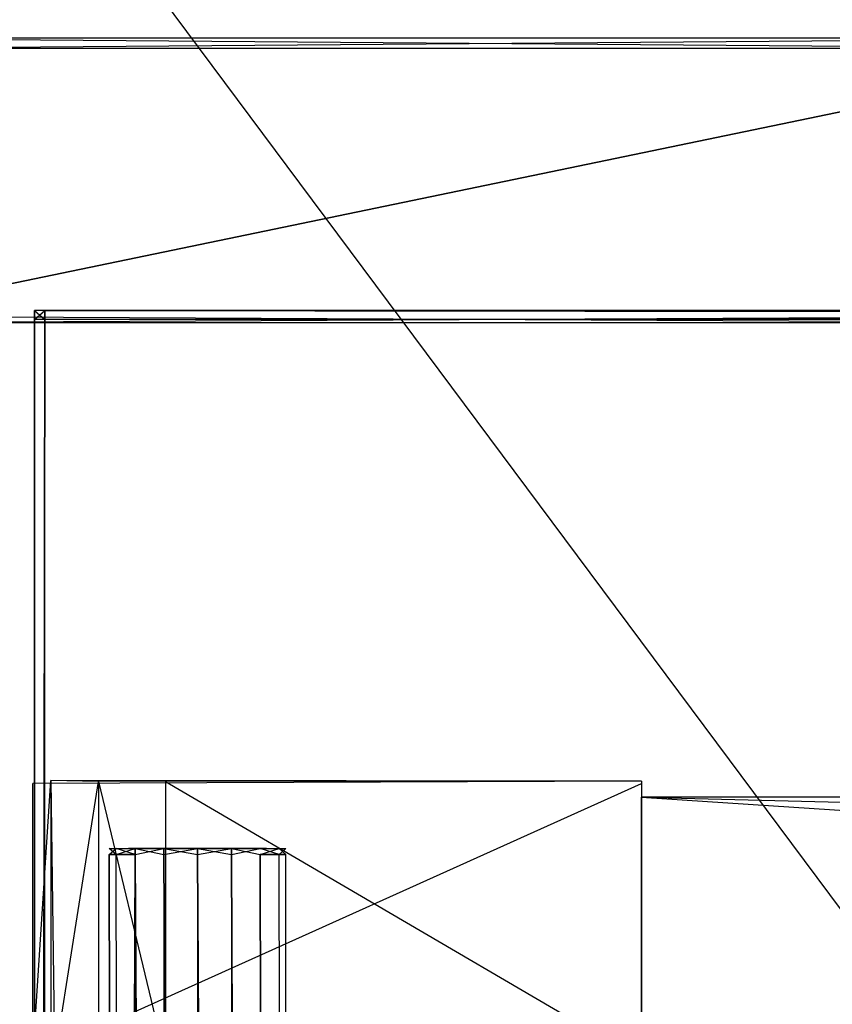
# Model space of a CAD drawing. Extents: x 0 to 0.8, y -0.501 to 0.
# Tile 45 of 111: x 0.031 to 0.081, y -0.114 to -0.053. Entities that reach past the tile are written whole.
import ezdxf

# ---------------------------------------------------------------- set-up
doc = ezdxf.new("R2010")
doc.units = 0
for name, color, linetype in [('L10_DRAWERBOXO_6___REPLACEMTFOR', 7, 'CONTINUOUS'), ('L12_DRAWERBOXO_4___REPLACEMTFOR', 7, 'CONTINUOUS'), ('L22_DRAWERBOXU_4___REPLACEMTFOR', 7, 'CONTINUOUS'), ('L24_DRAWERBOXU_2___REPLACEMTFOR', 7, 'CONTINUOUS'), ('L25_DRAWERBOXU_1___REPLACEMTFOR', 7, 'CONTINUOUS'), ('L29_KORPUS2_5___REPLACEMTFOREMP', 7, 'CONTINUOUS'), ('L30_KORPUS2_5___REPLACEMTFOREMP', 7, 'CONTINUOUS'), ('L39_KORPUS1_0___REPLACEMTFOREMP', 7, 'CONTINUOUS'), ('L3_ABDECKPL_0___REPLACEMTFOREMP', 7, 'CONTINUOUS')]:
    doc.layers.add(name, color=color, linetype=linetype)

msp = doc.modelspace()

# ---------------------------------------------------------------- linework, layer by layer
at = {"layer": 'L10_DRAWERBOXO_6___REPLACEMTFOR', "color": 250}
for points, invisible_edges in [([(0.311742, -0.11701, 0.462567), (0.068985, -0.101038, 0.462567), (0.068985, -0.11701, 0.462567), (0.311742, -0.11701, 0.462567)], 13), ([(0.068985, -0.101038, 0.462567), (0.311742, -0.11701, 0.462567), (0.311742, -0.101038, 0.462567), (0.068985, -0.101038, 0.462567)], 14), ([(0.068985, -0.101038, 0.378577), (0.311742, -0.101038, 0.462567), (0.311742, -0.101038, 0.378577), (0.068985, -0.101038, 0.378577)], 13), ([(0.311742, -0.101038, 0.462567), (0.068985, -0.101038, 0.378577), (0.068985, -0.101038, 0.462567), (0.311742, -0.101038, 0.462567)], 14), ([(0.311742, -0.101038, 0.378577), (0.068985, -0.11701, 0.378577), (0.068985, -0.101038, 0.378577), (0.311742, -0.101038, 0.378577)], 13), ([(0.068985, -0.11701, 0.378577), (0.311742, -0.101038, 0.378577), (0.311742, -0.11701, 0.378577), (0.068985, -0.11701, 0.378577)], 14), ([(0.068985, -0.101038, 0.462567), (0.068985, -0.11701, 0.378577), (0.068985, -0.11701, 0.462567), (0.068985, -0.101038, 0.462567)], 13), ([(0.068985, -0.11701, 0.378577), (0.068985, -0.101038, 0.462567), (0.068985, -0.101038, 0.378577), (0.068985, -0.11701, 0.378577)], 14)]:
    msp.add_3dface(points, dxfattribs=dict(at, invisible_edges=invisible_edges))
at = {"layer": 'L12_DRAWERBOXO_4___REPLACEMTFOR', "color": 250}
for points, invisible_edges in [([(0.068985, -0.100053, 0.463643), (0.031642, -0.100191, 0.378583), (0.032737, -0.100008, 0.454195), (0.068985, -0.100053, 0.463643)], 14), ([(0.032737, -0.100008, 0.454195), (0.031642, -0.117009, 0.378583), (0.032737, -0.117192, 0.454195), (0.032737, -0.100008, 0.454195)], 13), ([(0.031642, -0.117009, 0.378583), (0.032737, -0.100008, 0.454195), (0.031642, -0.100191, 0.378583), (0.031642, -0.117009, 0.378583)], 14), ([(0.068985, -0.100053, 0.463643), (0.068985, -0.10019, 0.378577), (0.031642, -0.100191, 0.378583), (0.068985, -0.100053, 0.463643)], 14), ([(0.068985, -0.10019, 0.378577), (0.031642, -0.117009, 0.378583), (0.031642, -0.100191, 0.378583), (0.068985, -0.10019, 0.378577)], 13), ([(0.031642, -0.117009, 0.378583), (0.068985, -0.10019, 0.378577), (0.068985, -0.117011, 0.378577), (0.031642, -0.117009, 0.378583)], 14), ([(0.068985, -0.100053, 0.463643), (0.032737, -0.100008, 0.454195), (0.035668, -0.100076, 0.461654), (0.068985, -0.100053, 0.463643)], 14), ([(0.035668, -0.100076, 0.461654), (0.032737, -0.100008, 0.454195), (0.032982, -0.100082, 0.457903), (0.035668, -0.100076, 0.461654)], 14), ([(0.032982, -0.117119, 0.457903), (0.032737, -0.100008, 0.454195), (0.032737, -0.117192, 0.454195), (0.032982, -0.117119, 0.457903)], 13), ([(0.032737, -0.100008, 0.454195), (0.032982, -0.117119, 0.457903), (0.032982, -0.100082, 0.457903), (0.032737, -0.100008, 0.454195)], 14), ([(0.035668, -0.100076, 0.461654), (0.032982, -0.117119, 0.457903), (0.035668, -0.117124, 0.461654), (0.035668, -0.100076, 0.461654)], 13), ([(0.032982, -0.117119, 0.457903), (0.035668, -0.100076, 0.461654), (0.032982, -0.100082, 0.457903), (0.032982, -0.117119, 0.457903)], 14), ([(0.068985, -0.100053, 0.463643), (0.035668, -0.100076, 0.461654), (0.039779, -0.100065, 0.46359), (0.068985, -0.100053, 0.463643)], 14), ([(0.035668, -0.100076, 0.461654), (0.039779, -0.117136, 0.46359), (0.039779, -0.100065, 0.46359), (0.035668, -0.100076, 0.461654)], 14), ([(0.039779, -0.117136, 0.46359), (0.035668, -0.100076, 0.461654), (0.035668, -0.117124, 0.461654), (0.039779, -0.117136, 0.46359)], 13), ([(0.039779, -0.100065, 0.46359), (0.068985, -0.117147, 0.463643), (0.068985, -0.100053, 0.463643), (0.039779, -0.100065, 0.46359)], 14), ([(0.068985, -0.117147, 0.463643), (0.039779, -0.100065, 0.46359), (0.039779, -0.117136, 0.46359), (0.068985, -0.117147, 0.463643)], 13), ([(0.068985, -0.117011, 0.378577), (0.068985, -0.100053, 0.463643), (0.068985, -0.117147, 0.463643), (0.068985, -0.117011, 0.378577)], 13), ([(0.068985, -0.100053, 0.463643), (0.068985, -0.117011, 0.378577), (0.068985, -0.10019, 0.378577), (0.068985, -0.100053, 0.463643)], 14)]:
    msp.add_3dface(points, dxfattribs=dict(at, invisible_edges=invisible_edges))
at = {"layer": 'L22_DRAWERBOXU_4___REPLACEMTFOR', "color": 250}
for points, invisible_edges in [([(0.036331, -0.104181, 0.23464), (0.036744, -0.104555, 0.236714), (0.036331, -0.104555, 0.23464), (0.036331, -0.104181, 0.23464)], 13), ([(0.036744, -0.104555, 0.236714), (0.036331, -0.104181, 0.23464), (0.036744, -0.104181, 0.236714), (0.036744, -0.104555, 0.236714)], 14), ([(0.036744, -0.104181, 0.232567), (0.036331, -0.104555, 0.23464), (0.036744, -0.104555, 0.232567), (0.036744, -0.104181, 0.232567)], 13), ([(0.036331, -0.104555, 0.23464), (0.036744, -0.104181, 0.232567), (0.036331, -0.104181, 0.23464), (0.036331, -0.104555, 0.23464)], 14), ([(0.037836, -0.104181, 0.233019), (0.036331, -0.104181, 0.23464), (0.036744, -0.104181, 0.232567), (0.037836, -0.104181, 0.233019)], 13), ([(0.036331, -0.104181, 0.23464), (0.037836, -0.104181, 0.233019), (0.037514, -0.104181, 0.23464), (0.036331, -0.104181, 0.23464)], 14), ([(0.037836, -0.104181, 0.236262), (0.036331, -0.104181, 0.23464), (0.037514, -0.104181, 0.23464), (0.037836, -0.104181, 0.236262)], 13), ([(0.036331, -0.104181, 0.23464), (0.037836, -0.104181, 0.236262), (0.036744, -0.104181, 0.236714), (0.036331, -0.104181, 0.23464)], 14), ([(0.036744, -0.104181, 0.236714), (0.037919, -0.104555, 0.238472), (0.036744, -0.104555, 0.236714), (0.036744, -0.104181, 0.236714)], 13), ([(0.037919, -0.104555, 0.238472), (0.036744, -0.104181, 0.236714), (0.037919, -0.104181, 0.238472), (0.037919, -0.104555, 0.238472)], 14), ([(0.037919, -0.104181, 0.230809), (0.036744, -0.104555, 0.232567), (0.037919, -0.104555, 0.230809), (0.037919, -0.104181, 0.230809)], 13), ([(0.036744, -0.104555, 0.232567), (0.037919, -0.104181, 0.230809), (0.036744, -0.104181, 0.232567), (0.036744, -0.104555, 0.232567)], 14), ([(0.038755, -0.104181, 0.231645), (0.036744, -0.104181, 0.232567), (0.037919, -0.104181, 0.230809), (0.038755, -0.104181, 0.231645)], 13), ([(0.036744, -0.104181, 0.232567), (0.038755, -0.104181, 0.231645), (0.037836, -0.104181, 0.233019), (0.036744, -0.104181, 0.232567)], 14), ([(0.038755, -0.104181, 0.237636), (0.036744, -0.104181, 0.236714), (0.037836, -0.104181, 0.236262), (0.038755, -0.104181, 0.237636)], 13), ([(0.036744, -0.104181, 0.236714), (0.038755, -0.104181, 0.237636), (0.037919, -0.104181, 0.238472), (0.036744, -0.104181, 0.236714)], 14), ([(0.037836, -0.104181, 0.233019), (0.045987, -0.104181, 0.23464), (0.037514, -0.104181, 0.23464), (0.037836, -0.104181, 0.233019)], 13), ([(0.037514, -0.104181, 0.23464), (0.045987, -0.104181, 0.23464), (0.045665, -0.104181, 0.236262), (0.037514, -0.104181, 0.23464)], 10), ([(0.037514, -0.104181, 0.23464), (0.045665, -0.104181, 0.236262), (0.037836, -0.104181, 0.236262), (0.037514, -0.104181, 0.23464)], 13), ([(0.038755, -0.104181, 0.231645), (0.045665, -0.104181, 0.233019), (0.037836, -0.104181, 0.233019), (0.038755, -0.104181, 0.231645)], 13), ([(0.037836, -0.104181, 0.233019), (0.045665, -0.104181, 0.233019), (0.045987, -0.104181, 0.23464), (0.037836, -0.104181, 0.233019)], 10), ([(0.037836, -0.104181, 0.236262), (0.045665, -0.104181, 0.236262), (0.044746, -0.104181, 0.237636), (0.037836, -0.104181, 0.236262)], 14), ([(0.037836, -0.104181, 0.236262), (0.044746, -0.104181, 0.237636), (0.038755, -0.104181, 0.237636), (0.037836, -0.104181, 0.236262)], 15), ([(0.039677, -0.104181, 0.239647), (0.037919, -0.104555, 0.238472), (0.037919, -0.104181, 0.238472), (0.039677, -0.104181, 0.239647)], 13), ([(0.037919, -0.104555, 0.238472), (0.039677, -0.104181, 0.239647), (0.039677, -0.104555, 0.239647), (0.037919, -0.104555, 0.238472)], 14), ([(0.039677, -0.104555, 0.229634), (0.037919, -0.104181, 0.230809), (0.037919, -0.104555, 0.230809), (0.039677, -0.104555, 0.229634)], 13), ([(0.037919, -0.104181, 0.230809), (0.039677, -0.104555, 0.229634), (0.039677, -0.104181, 0.229634), (0.037919, -0.104181, 0.230809)], 14), ([(0.040129, -0.104181, 0.230726), (0.037919, -0.104181, 0.230809), (0.039677, -0.104181, 0.229634), (0.040129, -0.104181, 0.230726)], 13), ([(0.037919, -0.104181, 0.230809), (0.040129, -0.104181, 0.230726), (0.038755, -0.104181, 0.231645), (0.037919, -0.104181, 0.230809)], 14), ([(0.040129, -0.104181, 0.238554), (0.037919, -0.104181, 0.238472), (0.038755, -0.104181, 0.237636), (0.040129, -0.104181, 0.238554)], 13), ([(0.037919, -0.104181, 0.238472), (0.040129, -0.104181, 0.238554), (0.039677, -0.104181, 0.239647), (0.037919, -0.104181, 0.238472)], 14), ([(0.040129, -0.104181, 0.230726), (0.044746, -0.104181, 0.231645), (0.038755, -0.104181, 0.231645), (0.040129, -0.104181, 0.230726)], 13), ([(0.038755, -0.104181, 0.231645), (0.044746, -0.104181, 0.231645), (0.045665, -0.104181, 0.233019), (0.038755, -0.104181, 0.231645)], 10), ([(0.038755, -0.104181, 0.237636), (0.044746, -0.104181, 0.237636), (0.043372, -0.104181, 0.238554), (0.038755, -0.104181, 0.237636)], 15), ([(0.038755, -0.104181, 0.237636), (0.043372, -0.104181, 0.238554), (0.040129, -0.104181, 0.238554), (0.038755, -0.104181, 0.237636)], 15), ([(0.04175, -0.104181, 0.240059), (0.039677, -0.104555, 0.239647), (0.039677, -0.104181, 0.239647), (0.04175, -0.104181, 0.240059)], 13), ([(0.039677, -0.104555, 0.239647), (0.04175, -0.104181, 0.240059), (0.04175, -0.104555, 0.240059), (0.039677, -0.104555, 0.239647)], 14), ([(0.04175, -0.104555, 0.229222), (0.039677, -0.104181, 0.229634), (0.039677, -0.104555, 0.229634), (0.04175, -0.104555, 0.229222)], 13), ([(0.039677, -0.104181, 0.229634), (0.04175, -0.104555, 0.229222), (0.04175, -0.104181, 0.229222), (0.039677, -0.104181, 0.229634)], 14), ([(0.04175, -0.104181, 0.230404), (0.039677, -0.104181, 0.229634), (0.04175, -0.104181, 0.229222), (0.04175, -0.104181, 0.230404)], 13), ([(0.039677, -0.104181, 0.229634), (0.04175, -0.104181, 0.230404), (0.040129, -0.104181, 0.230726), (0.039677, -0.104181, 0.229634)], 14), ([(0.04175, -0.104181, 0.238877), (0.039677, -0.104181, 0.239647), (0.040129, -0.104181, 0.238554), (0.04175, -0.104181, 0.238877)], 13), ([(0.039677, -0.104181, 0.239647), (0.04175, -0.104181, 0.238877), (0.04175, -0.104181, 0.240059), (0.039677, -0.104181, 0.239647)], 14), ([(0.043372, -0.104181, 0.230726), (0.040129, -0.104181, 0.230726), (0.04175, -0.104181, 0.230404), (0.043372, -0.104181, 0.230726)], 13), ([(0.040129, -0.104181, 0.230726), (0.043372, -0.104181, 0.230726), (0.044746, -0.104181, 0.231645), (0.040129, -0.104181, 0.230726)], 10), ([(0.040129, -0.104181, 0.238554), (0.043372, -0.104181, 0.238554), (0.04175, -0.104181, 0.238877), (0.040129, -0.104181, 0.238554)], 15), ([(0.043824, -0.104555, 0.229634), (0.04175, -0.104181, 0.229222), (0.04175, -0.104555, 0.229222), (0.043824, -0.104555, 0.229634)], 13), ([(0.04175, -0.104181, 0.229222), (0.043824, -0.104555, 0.229634), (0.043824, -0.104181, 0.229634), (0.04175, -0.104181, 0.229222)], 14), ([(0.043824, -0.104181, 0.239647), (0.04175, -0.104555, 0.240059), (0.04175, -0.104181, 0.240059), (0.043824, -0.104181, 0.239647)], 13), ([(0.04175, -0.104555, 0.240059), (0.043824, -0.104181, 0.239647), (0.043824, -0.104555, 0.239647), (0.04175, -0.104555, 0.240059)], 14), ([(0.043824, -0.104181, 0.239647), (0.04175, -0.104181, 0.238877), (0.043372, -0.104181, 0.238554), (0.043824, -0.104181, 0.239647)], 13), ([(0.04175, -0.104181, 0.238877), (0.043824, -0.104181, 0.239647), (0.04175, -0.104181, 0.240059), (0.04175, -0.104181, 0.238877)], 14), ([(0.043824, -0.104181, 0.229634), (0.04175, -0.104181, 0.230404), (0.04175, -0.104181, 0.229222), (0.043824, -0.104181, 0.229634)], 13), ([(0.04175, -0.104181, 0.230404), (0.043824, -0.104181, 0.229634), (0.043372, -0.104181, 0.230726), (0.04175, -0.104181, 0.230404)], 14), ([(0.045583, -0.104181, 0.238472), (0.043372, -0.104181, 0.238554), (0.044746, -0.104181, 0.237636), (0.045583, -0.104181, 0.238472)], 13), ([(0.043372, -0.104181, 0.238554), (0.045583, -0.104181, 0.238472), (0.043824, -0.104181, 0.239647), (0.043372, -0.104181, 0.238554)], 14), ([(0.045583, -0.104181, 0.230809), (0.043372, -0.104181, 0.230726), (0.043824, -0.104181, 0.229634), (0.045583, -0.104181, 0.230809)], 13), ([(0.043372, -0.104181, 0.230726), (0.045583, -0.104181, 0.230809), (0.044746, -0.104181, 0.231645), (0.043372, -0.104181, 0.230726)], 14), ([(0.045583, -0.104555, 0.230809), (0.043824, -0.104181, 0.229634), (0.043824, -0.104555, 0.229634), (0.045583, -0.104555, 0.230809)], 13), ([(0.043824, -0.104181, 0.229634), (0.045583, -0.104555, 0.230809), (0.045583, -0.104181, 0.230809), (0.043824, -0.104181, 0.229634)], 14), ([(0.045583, -0.104181, 0.238472), (0.043824, -0.104555, 0.239647), (0.043824, -0.104181, 0.239647), (0.045583, -0.104181, 0.238472)], 13), ([(0.043824, -0.104555, 0.239647), (0.045583, -0.104181, 0.238472), (0.045583, -0.104555, 0.238472), (0.043824, -0.104555, 0.239647)], 14), ([(0.046757, -0.104181, 0.236714), (0.044746, -0.104181, 0.237636), (0.045665, -0.104181, 0.236262), (0.046757, -0.104181, 0.236714)], 13), ([(0.044746, -0.104181, 0.237636), (0.046757, -0.104181, 0.236714), (0.045583, -0.104181, 0.238472), (0.044746, -0.104181, 0.237636)], 14), ([(0.046757, -0.104181, 0.232567), (0.044746, -0.104181, 0.231645), (0.045583, -0.104181, 0.230809), (0.046757, -0.104181, 0.232567)], 13), ([(0.044746, -0.104181, 0.231645), (0.046757, -0.104181, 0.232567), (0.045665, -0.104181, 0.233019), (0.044746, -0.104181, 0.231645)], 14), ([(0.046757, -0.104181, 0.232567), (0.045583, -0.104555, 0.230809), (0.046757, -0.104555, 0.232567), (0.046757, -0.104181, 0.232567)], 13), ([(0.045583, -0.104555, 0.230809), (0.046757, -0.104181, 0.232567), (0.045583, -0.104181, 0.230809), (0.045583, -0.104555, 0.230809)], 14), ([(0.045583, -0.104181, 0.238472), (0.046757, -0.104555, 0.236714), (0.045583, -0.104555, 0.238472), (0.045583, -0.104181, 0.238472)], 13), ([(0.046757, -0.104555, 0.236714), (0.045583, -0.104181, 0.238472), (0.046757, -0.104181, 0.236714), (0.046757, -0.104555, 0.236714)], 14), ([(0.045987, -0.104181, 0.23464), (0.046757, -0.104181, 0.236714), (0.045665, -0.104181, 0.236262), (0.045987, -0.104181, 0.23464)], 14), ([(0.04717, -0.104181, 0.23464), (0.045665, -0.104181, 0.233019), (0.046757, -0.104181, 0.232567), (0.04717, -0.104181, 0.23464)], 13), ([(0.045665, -0.104181, 0.233019), (0.04717, -0.104181, 0.23464), (0.045987, -0.104181, 0.23464), (0.045665, -0.104181, 0.233019)], 14), ([(0.046757, -0.104181, 0.236714), (0.045987, -0.104181, 0.23464), (0.04717, -0.104181, 0.23464), (0.046757, -0.104181, 0.236714)], 13), ([(0.04717, -0.104181, 0.23464), (0.046757, -0.104555, 0.232567), (0.04717, -0.104555, 0.23464), (0.04717, -0.104181, 0.23464)], 13), ([(0.046757, -0.104555, 0.232567), (0.04717, -0.104181, 0.23464), (0.046757, -0.104181, 0.232567), (0.046757, -0.104555, 0.232567)], 14), ([(0.046757, -0.104181, 0.236714), (0.04717, -0.104555, 0.23464), (0.046757, -0.104555, 0.236714), (0.046757, -0.104181, 0.236714)], 13), ([(0.04717, -0.104555, 0.23464), (0.046757, -0.104181, 0.236714), (0.04717, -0.104181, 0.23464), (0.04717, -0.104555, 0.23464)], 14), ([(0.036331, -0.104555, 0.23464), (0.036744, -0.458087, 0.236714), (0.036331, -0.458087, 0.23464), (0.036331, -0.104555, 0.23464)], 13), ([(0.036744, -0.458087, 0.236714), (0.036331, -0.104555, 0.23464), (0.036744, -0.104555, 0.236714), (0.036744, -0.458087, 0.236714)], 14), ([(0.036744, -0.458087, 0.232567), (0.036331, -0.104555, 0.23464), (0.036331, -0.458087, 0.23464), (0.036744, -0.458087, 0.232567)], 13), ([(0.036331, -0.104555, 0.23464), (0.036744, -0.458087, 0.232567), (0.036744, -0.104555, 0.232567), (0.036331, -0.104555, 0.23464)], 14), ([(0.036744, -0.104555, 0.236714), (0.037919, -0.458087, 0.238472), (0.036744, -0.458087, 0.236714), (0.036744, -0.104555, 0.236714)], 13), ([(0.037919, -0.458087, 0.238472), (0.036744, -0.104555, 0.236714), (0.037919, -0.104555, 0.238472), (0.037919, -0.458087, 0.238472)], 14), ([(0.037919, -0.104555, 0.230809), (0.036744, -0.458087, 0.232567), (0.037919, -0.458087, 0.230809), (0.037919, -0.104555, 0.230809)], 13), ([(0.036744, -0.458087, 0.232567), (0.037919, -0.104555, 0.230809), (0.036744, -0.104555, 0.232567), (0.036744, -0.458087, 0.232567)], 14), ([(0.037919, -0.104555, 0.238472), (0.039677, -0.458087, 0.239647), (0.037919, -0.458087, 0.238472), (0.037919, -0.104555, 0.238472)], 13), ([(0.039677, -0.458087, 0.239647), (0.037919, -0.104555, 0.238472), (0.039677, -0.104555, 0.239647), (0.039677, -0.458087, 0.239647)], 14), ([(0.039677, -0.458087, 0.229634), (0.037919, -0.104555, 0.230809), (0.037919, -0.458087, 0.230809), (0.039677, -0.458087, 0.229634)], 13), ([(0.037919, -0.104555, 0.230809), (0.039677, -0.458087, 0.229634), (0.039677, -0.104555, 0.229634), (0.037919, -0.104555, 0.230809)], 14), ([(0.039677, -0.104555, 0.239647), (0.04175, -0.458087, 0.240059), (0.039677, -0.458087, 0.239647), (0.039677, -0.104555, 0.239647)], 13), ([(0.04175, -0.458087, 0.240059), (0.039677, -0.104555, 0.239647), (0.04175, -0.104555, 0.240059), (0.04175, -0.458087, 0.240059)], 14), ([(0.04175, -0.458087, 0.229222), (0.039677, -0.104555, 0.229634), (0.039677, -0.458087, 0.229634), (0.04175, -0.458087, 0.229222)], 13), ([(0.039677, -0.104555, 0.229634), (0.04175, -0.458087, 0.229222), (0.04175, -0.104555, 0.229222), (0.039677, -0.104555, 0.229634)], 14), ([(0.043824, -0.458087, 0.229634), (0.04175, -0.104555, 0.229222), (0.04175, -0.458087, 0.229222), (0.043824, -0.458087, 0.229634)], 13), ([(0.04175, -0.104555, 0.229222), (0.043824, -0.458087, 0.229634), (0.043824, -0.104555, 0.229634), (0.04175, -0.104555, 0.229222)], 14), ([(0.04175, -0.104555, 0.240059), (0.043824, -0.458087, 0.239647), (0.04175, -0.458087, 0.240059), (0.04175, -0.104555, 0.240059)], 13), ([(0.043824, -0.458087, 0.239647), (0.04175, -0.104555, 0.240059), (0.043824, -0.104555, 0.239647), (0.043824, -0.458087, 0.239647)], 14), ([(0.045583, -0.458087, 0.230809), (0.043824, -0.104555, 0.229634), (0.043824, -0.458087, 0.229634), (0.045583, -0.458087, 0.230809)], 13), ([(0.043824, -0.104555, 0.229634), (0.045583, -0.458087, 0.230809), (0.045583, -0.104555, 0.230809), (0.043824, -0.104555, 0.229634)], 14), ([(0.043824, -0.104555, 0.239647), (0.045583, -0.458087, 0.238472), (0.043824, -0.458087, 0.239647), (0.043824, -0.104555, 0.239647)], 13), ([(0.045583, -0.458087, 0.238472), (0.043824, -0.104555, 0.239647), (0.045583, -0.104555, 0.238472), (0.045583, -0.458087, 0.238472)], 14), ([(0.046757, -0.458087, 0.232567), (0.045583, -0.104555, 0.230809), (0.045583, -0.458087, 0.230809), (0.046757, -0.458087, 0.232567)], 13), ([(0.045583, -0.104555, 0.230809), (0.046757, -0.458087, 0.232567), (0.046757, -0.104555, 0.232567), (0.045583, -0.104555, 0.230809)], 14), ([(0.045583, -0.104555, 0.238472), (0.046757, -0.458087, 0.236714), (0.045583, -0.458087, 0.238472), (0.045583, -0.104555, 0.238472)], 13), ([(0.046757, -0.458087, 0.236714), (0.045583, -0.104555, 0.238472), (0.046757, -0.104555, 0.236714), (0.046757, -0.458087, 0.236714)], 14), ([(0.04717, -0.104555, 0.23464), (0.046757, -0.458087, 0.232567), (0.04717, -0.458087, 0.23464), (0.04717, -0.104555, 0.23464)], 13), ([(0.046757, -0.458087, 0.232567), (0.04717, -0.104555, 0.23464), (0.046757, -0.104555, 0.232567), (0.046757, -0.458087, 0.232567)], 14), ([(0.046757, -0.104555, 0.236714), (0.04717, -0.458087, 0.23464), (0.046757, -0.458087, 0.236714), (0.046757, -0.104555, 0.236714)], 13), ([(0.04717, -0.458087, 0.23464), (0.046757, -0.104555, 0.236714), (0.04717, -0.104555, 0.23464), (0.04717, -0.458087, 0.23464)], 14)]:
    msp.add_3dface(points, dxfattribs=dict(at, invisible_edges=invisible_edges))
at = {"layer": 'L24_DRAWERBOXU_2___REPLACEMTFOR', "color": 250}
for points, invisible_edges in [([(0.7263, -0.11701, 0.235041), (0.068985, -0.101038, 0.235041), (0.068985, -0.11701, 0.235041), (0.7263, -0.11701, 0.235041)], 13), ([(0.068985, -0.101038, 0.235041), (0.7263, -0.11701, 0.235041), (0.7263, -0.101038, 0.235041), (0.068985, -0.101038, 0.235041)], 14), ([(0.068985, -0.101038, 0.235041), (0.7263, -0.101038, 0.100056), (0.068985, -0.101038, 0.100056), (0.068985, -0.101038, 0.235041)], 13), ([(0.7263, -0.101038, 0.100056), (0.068985, -0.101038, 0.235041), (0.7263, -0.101038, 0.235041), (0.7263, -0.101038, 0.100056)], 14), ([(0.7263, -0.101038, 0.100056), (0.068985, -0.11701, 0.100056), (0.068985, -0.101038, 0.100056), (0.7263, -0.101038, 0.100056)], 13), ([(0.068985, -0.11701, 0.100056), (0.7263, -0.101038, 0.100056), (0.7263, -0.11701, 0.100056), (0.068985, -0.11701, 0.100056)], 14), ([(0.068985, -0.101038, 0.235041), (0.068985, -0.11701, 0.100056), (0.068985, -0.11701, 0.235041), (0.068985, -0.101038, 0.235041)], 13), ([(0.068985, -0.11701, 0.100056), (0.068985, -0.101038, 0.235041), (0.068985, -0.101038, 0.100056), (0.068985, -0.11701, 0.100056)], 14)]:
    msp.add_3dface(points, dxfattribs=dict(at, invisible_edges=invisible_edges))
at = {"layer": 'L25_DRAWERBOXU_1___REPLACEMTFOR', "color": 250}
for points, invisible_edges in [([(0.068985, -0.100053, 0.23544), (0.031642, -0.100191, 0.100063), (0.032737, -0.100008, 0.225992), (0.068985, -0.100053, 0.23544)], 14), ([(0.032737, -0.100008, 0.225992), (0.031642, -0.117009, 0.100063), (0.032737, -0.117192, 0.225992), (0.032737, -0.100008, 0.225992)], 13), ([(0.031642, -0.117009, 0.100063), (0.032737, -0.100008, 0.225992), (0.031642, -0.100191, 0.100063), (0.031642, -0.117009, 0.100063)], 14), ([(0.068985, -0.100053, 0.23544), (0.068985, -0.10019, 0.100056), (0.031642, -0.100191, 0.100063), (0.068985, -0.100053, 0.23544)], 14), ([(0.068985, -0.10019, 0.100056), (0.031642, -0.117009, 0.100063), (0.031642, -0.100191, 0.100063), (0.068985, -0.10019, 0.100056)], 13), ([(0.031642, -0.117009, 0.100063), (0.068985, -0.10019, 0.100056), (0.068985, -0.117011, 0.100056), (0.031642, -0.117009, 0.100063)], 14), ([(0.068985, -0.100053, 0.23544), (0.032737, -0.100008, 0.225992), (0.035668, -0.100076, 0.233451), (0.068985, -0.100053, 0.23544)], 14), ([(0.035668, -0.100076, 0.233451), (0.032737, -0.100008, 0.225992), (0.032982, -0.100082, 0.229701), (0.035668, -0.100076, 0.233451)], 14), ([(0.032982, -0.117119, 0.229701), (0.032737, -0.100008, 0.225992), (0.032737, -0.117192, 0.225992), (0.032982, -0.117119, 0.229701)], 13), ([(0.032737, -0.100008, 0.225992), (0.032982, -0.117119, 0.229701), (0.032982, -0.100082, 0.229701), (0.032737, -0.100008, 0.225992)], 14), ([(0.035668, -0.100076, 0.233451), (0.032982, -0.117119, 0.229701), (0.035668, -0.117124, 0.233451), (0.035668, -0.100076, 0.233451)], 13), ([(0.032982, -0.117119, 0.229701), (0.035668, -0.100076, 0.233451), (0.032982, -0.100082, 0.229701), (0.032982, -0.117119, 0.229701)], 14), ([(0.068985, -0.100053, 0.23544), (0.035668, -0.100076, 0.233451), (0.039779, -0.100065, 0.235387), (0.068985, -0.100053, 0.23544)], 14), ([(0.035668, -0.100076, 0.233451), (0.039779, -0.117136, 0.235387), (0.039779, -0.100065, 0.235387), (0.035668, -0.100076, 0.233451)], 14), ([(0.039779, -0.117136, 0.235387), (0.035668, -0.100076, 0.233451), (0.035668, -0.117124, 0.233451), (0.039779, -0.117136, 0.235387)], 13), ([(0.039779, -0.100065, 0.235387), (0.068985, -0.117147, 0.23544), (0.068985, -0.100053, 0.23544), (0.039779, -0.100065, 0.235387)], 14), ([(0.068985, -0.117147, 0.23544), (0.039779, -0.100065, 0.235387), (0.039779, -0.117136, 0.235387), (0.068985, -0.117147, 0.23544)], 13), ([(0.068985, -0.117011, 0.100056), (0.068985, -0.100053, 0.23544), (0.068985, -0.117147, 0.23544), (0.068985, -0.117011, 0.100056)], 13), ([(0.068985, -0.100053, 0.23544), (0.068985, -0.117011, 0.100056), (0.068985, -0.10019, 0.100056), (0.068985, -0.100053, 0.23544)], 14)]:
    msp.add_3dface(points, dxfattribs=dict(at, invisible_edges=invisible_edges))
at = {"layer": 'L29_KORPUS2_5___REPLACEMTFOREMP', "color": 250}
for points, invisible_edges in [([(0.1, -0.054449, 0.006851), (0.020642, -0.055073, 0.006851), (0.020642, -0.054449, 0.006851), (0.1, -0.054449, 0.006851)], 13), ([(0.020642, -0.055073, 0.006851), (0.1, -0.054449, 0.006851), (0.1, -0.055073, 0.006851), (0.020642, -0.055073, 0.006851)], 14), ([(0.1, -0.055073, 0.148599), (0.020642, -0.054449, 0.148599), (0.020642, -0.055073, 0.148599), (0.1, -0.055073, 0.148599)], 13), ([(0.020642, -0.054449, 0.148599), (0.1, -0.055073, 0.148599), (0.1, -0.054449, 0.148599), (0.020642, -0.054449, 0.148599)], 14), ([(0.020642, -0.054449, 0.007213), (0.1, -0.054449, 0.006851), (0.020642, -0.054449, 0.006851), (0.020642, -0.054449, 0.007213)], 13), ([(0.1, -0.054449, 0.006851), (0.020642, -0.054449, 0.007213), (0.1, -0.054449, 0.007213), (0.1, -0.054449, 0.006851)], 14), ([(0.020642, -0.054449, 0.148055), (0.1, -0.054449, 0.007213), (0.020642, -0.054449, 0.007213), (0.020642, -0.054449, 0.148055)], 13), ([(0.1, -0.054449, 0.007213), (0.020642, -0.054449, 0.148055), (0.1, -0.054449, 0.148055), (0.1, -0.054449, 0.007213)], 14), ([(0.020642, -0.054449, 0.148599), (0.1, -0.054449, 0.148055), (0.020642, -0.054449, 0.148055), (0.020642, -0.054449, 0.148599)], 13), ([(0.1, -0.054449, 0.148055), (0.020642, -0.054449, 0.148599), (0.1, -0.054449, 0.148599), (0.1, -0.054449, 0.148055)], 14), ([(0.1, -0.055073, 0.006851), (0.020642, -0.071506, 0.006851), (0.020642, -0.055073, 0.006851), (0.1, -0.055073, 0.006851)], 13), ([(0.020642, -0.071506, 0.006851), (0.1, -0.055073, 0.006851), (0.1, -0.071506, 0.006851), (0.020642, -0.071506, 0.006851)], 14), ([(0.020642, -0.071506, 0.148599), (0.1, -0.055073, 0.148599), (0.020642, -0.055073, 0.148599), (0.020642, -0.071506, 0.148599)], 13), ([(0.1, -0.055073, 0.148599), (0.020642, -0.071506, 0.148599), (0.1, -0.071506, 0.148599), (0.1, -0.055073, 0.148599)], 14), ([(0.1, -0.071905, 0.148599), (0.020642, -0.071506, 0.148599), (0.020642, -0.071905, 0.148599), (0.1, -0.071905, 0.148599)], 13), ([(0.020642, -0.071506, 0.148599), (0.1, -0.071905, 0.148599), (0.1, -0.071506, 0.148599), (0.020642, -0.071506, 0.148599)], 14), ([(0.1, -0.071506, 0.006851), (0.020642, -0.071905, 0.006851), (0.020642, -0.071506, 0.006851), (0.1, -0.071506, 0.006851)], 13), ([(0.020642, -0.071905, 0.006851), (0.1, -0.071506, 0.006851), (0.1, -0.071905, 0.006851), (0.020642, -0.071905, 0.006851)], 14), ([(0.1, -0.071905, 0.007213), (0.020642, -0.071905, 0.006851), (0.1, -0.071905, 0.006851), (0.1, -0.071905, 0.007213)], 13), ([(0.020642, -0.071905, 0.006851), (0.1, -0.071905, 0.007213), (0.020642, -0.071905, 0.007213), (0.020642, -0.071905, 0.006851)], 14), ([(0.1, -0.071905, 0.148055), (0.020642, -0.071905, 0.007213), (0.1, -0.071905, 0.007213), (0.1, -0.071905, 0.148055)], 13), ([(0.020642, -0.071905, 0.007213), (0.1, -0.071905, 0.148055), (0.020642, -0.071905, 0.148055), (0.020642, -0.071905, 0.007213)], 14), ([(0.1, -0.071905, 0.148599), (0.020642, -0.071905, 0.148055), (0.1, -0.071905, 0.148055), (0.1, -0.071905, 0.148599)], 13), ([(0.020642, -0.071905, 0.148055), (0.1, -0.071905, 0.148599), (0.020642, -0.071905, 0.148599), (0.020642, -0.071905, 0.148055)], 14)]:
    msp.add_3dface(points, dxfattribs=dict(at, invisible_edges=invisible_edges))
at = {"layer": 'L30_KORPUS2_5___REPLACEMTFOREMP', "color": 250}
for points, invisible_edges in [([(0.031741, -0.071163, 0.023923), (0.032383, -0.071163, 0.00749), (0.031741, -0.071163, 0.00749), (0.031741, -0.071163, 0.023923)], 13), ([(0.032383, -0.071163, 0.00749), (0.031741, -0.071163, 0.023923), (0.032383, -0.071163, 0.023923), (0.032383, -0.071163, 0.00749)], 14), ([(0.031741, -0.071707, 0.024322), (0.031741, -0.071163, 0.023923), (0.031741, -0.071707, 0.023923), (0.031741, -0.071707, 0.024322)], 13), ([(0.031741, -0.071163, 0.023923), (0.031741, -0.071707, 0.024322), (0.031741, -0.071163, 0.024322), (0.031741, -0.071163, 0.023923)], 14), ([(0.031741, -0.071707, 0.023923), (0.031741, -0.071163, 0.00749), (0.031741, -0.071707, 0.00749), (0.031741, -0.071707, 0.023923)], 13), ([(0.031741, -0.071163, 0.00749), (0.031741, -0.071707, 0.023923), (0.031741, -0.071163, 0.023923), (0.031741, -0.071163, 0.00749)], 14), ([(0.031741, -0.071163, 0.00749), (0.032383, -0.071163, 0.006866), (0.031741, -0.071163, 0.006866), (0.031741, -0.071163, 0.00749)], 13), ([(0.032383, -0.071163, 0.006866), (0.031741, -0.071163, 0.00749), (0.032383, -0.071163, 0.00749), (0.032383, -0.071163, 0.006866)], 14), ([(0.032383, -0.071163, 0.006866), (0.031741, -0.071707, 0.006866), (0.031741, -0.071163, 0.006866), (0.032383, -0.071163, 0.006866)], 13), ([(0.031741, -0.071707, 0.006866), (0.032383, -0.071163, 0.006866), (0.032383, -0.071707, 0.006866), (0.031741, -0.071707, 0.006866)], 14), ([(0.031741, -0.071163, 0.024322), (0.032383, -0.071163, 0.023923), (0.031741, -0.071163, 0.023923), (0.031741, -0.071163, 0.024322)], 13), ([(0.032383, -0.071163, 0.023923), (0.031741, -0.071163, 0.024322), (0.032383, -0.071163, 0.024322), (0.032383, -0.071163, 0.023923)], 14), ([(0.032383, -0.071707, 0.024322), (0.031741, -0.071163, 0.024322), (0.031741, -0.071707, 0.024322), (0.032383, -0.071707, 0.024322)], 13), ([(0.031741, -0.071163, 0.024322), (0.032383, -0.071707, 0.024322), (0.032383, -0.071163, 0.024322), (0.031741, -0.071163, 0.024322)], 14), ([(0.031741, -0.071163, 0.00749), (0.031741, -0.071707, 0.006866), (0.031741, -0.071707, 0.00749), (0.031741, -0.071163, 0.00749)], 13), ([(0.031741, -0.071707, 0.006866), (0.031741, -0.071163, 0.00749), (0.031741, -0.071163, 0.006866), (0.031741, -0.071707, 0.006866)], 14), ([(0.032383, -0.071163, 0.023923), (0.523741, -0.071163, 0.00749), (0.032383, -0.071163, 0.00749), (0.032383, -0.071163, 0.023923)], 13), ([(0.523741, -0.071163, 0.00749), (0.032383, -0.071163, 0.023923), (0.523741, -0.071163, 0.023923), (0.523741, -0.071163, 0.00749)], 14), ([(0.032383, -0.071163, 0.00749), (0.523741, -0.071163, 0.006866), (0.032383, -0.071163, 0.006866), (0.032383, -0.071163, 0.00749)], 13), ([(0.523741, -0.071163, 0.006866), (0.032383, -0.071163, 0.00749), (0.523741, -0.071163, 0.00749), (0.523741, -0.071163, 0.006866)], 14), ([(0.523741, -0.071707, 0.024322), (0.032383, -0.071163, 0.024322), (0.032383, -0.071707, 0.024322), (0.523741, -0.071707, 0.024322)], 13), ([(0.032383, -0.071163, 0.024322), (0.523741, -0.071707, 0.024322), (0.523741, -0.071163, 0.024322), (0.032383, -0.071163, 0.024322)], 14), ([(0.032383, -0.071163, 0.024322), (0.523741, -0.071163, 0.023923), (0.032383, -0.071163, 0.023923), (0.032383, -0.071163, 0.024322)], 13), ([(0.523741, -0.071163, 0.023923), (0.032383, -0.071163, 0.024322), (0.523741, -0.071163, 0.024322), (0.523741, -0.071163, 0.023923)], 14), ([(0.523741, -0.071163, 0.006866), (0.032383, -0.071707, 0.006866), (0.032383, -0.071163, 0.006866), (0.523741, -0.071163, 0.006866)], 13), ([(0.032383, -0.071707, 0.006866), (0.523741, -0.071163, 0.006866), (0.523741, -0.071707, 0.006866), (0.032383, -0.071707, 0.006866)], 14), ([(0.031741, -0.480549, 0.024322), (0.031741, -0.071707, 0.023923), (0.031741, -0.480549, 0.023923), (0.031741, -0.480549, 0.024322)], 13), ([(0.031741, -0.071707, 0.023923), (0.031741, -0.480549, 0.024322), (0.031741, -0.071707, 0.024322), (0.031741, -0.071707, 0.023923)], 14), ([(0.031741, -0.480549, 0.023923), (0.031741, -0.071707, 0.00749), (0.031741, -0.480549, 0.00749), (0.031741, -0.480549, 0.023923)], 13), ([(0.031741, -0.071707, 0.00749), (0.031741, -0.480549, 0.023923), (0.031741, -0.071707, 0.023923), (0.031741, -0.071707, 0.00749)], 14), ([(0.031741, -0.071707, 0.00749), (0.031741, -0.480549, 0.006866), (0.031741, -0.480549, 0.00749), (0.031741, -0.071707, 0.00749)], 13), ([(0.031741, -0.480549, 0.006866), (0.031741, -0.071707, 0.00749), (0.031741, -0.071707, 0.006866), (0.031741, -0.480549, 0.006866)], 14), ([(0.031741, -0.480549, 0.024322), (0.032383, -0.071707, 0.024322), (0.031741, -0.071707, 0.024322), (0.031741, -0.480549, 0.024322)], 13), ([(0.032383, -0.071707, 0.024322), (0.031741, -0.480549, 0.024322), (0.032383, -0.480549, 0.024322), (0.032383, -0.071707, 0.024322)], 14), ([(0.032383, -0.071707, 0.006866), (0.031741, -0.480549, 0.006866), (0.031741, -0.071707, 0.006866), (0.032383, -0.071707, 0.006866)], 13), ([(0.031741, -0.480549, 0.006866), (0.032383, -0.071707, 0.006866), (0.032383, -0.480549, 0.006866), (0.031741, -0.480549, 0.006866)], 14), ([(0.523741, -0.071707, 0.006866), (0.032383, -0.480549, 0.006866), (0.032383, -0.071707, 0.006866), (0.523741, -0.071707, 0.006866)], 13), ([(0.032383, -0.480549, 0.006866), (0.523741, -0.071707, 0.006866), (0.523741, -0.480549, 0.006866), (0.032383, -0.480549, 0.006866)], 14), ([(0.032383, -0.480549, 0.024322), (0.523741, -0.071707, 0.024322), (0.032383, -0.071707, 0.024322), (0.032383, -0.480549, 0.024322)], 13), ([(0.523741, -0.071707, 0.024322), (0.032383, -0.480549, 0.024322), (0.523741, -0.480549, 0.024322), (0.523741, -0.071707, 0.024322)], 14)]:
    msp.add_3dface(points, dxfattribs=dict(at, invisible_edges=invisible_edges))
at = {"layer": 'L39_KORPUS1_0___REPLACEMTFOREMP', "color": 8, "invisible_edges": 15}
for points in [[(0.002909, -0.500668), (0.002912, -0.003856), (0.1, -0.500668), (0.002909, -0.500668)], [(0.002912, -0.003857, 0.00769), (0.002909, -0.500666, 0.00769), (0.1, -0.500666, 0.00769), (0.002912, -0.003857, 0.00769)], [(0.1, -0.500668), (0.002912, -0.003856), (0.1, -0.003856), (0.1, -0.500668)], [(0.002912, -0.003857, 0.00769), (0.1, -0.500666, 0.00769), (0.1, -0.003857, 0.00769), (0.002912, -0.003857, 0.00769)]]:
    msp.add_3dface(points, dxfattribs=at)
at = {"layer": 'L3_ABDECKPL_0___REPLACEMTFOREMP', "color": 39, "invisible_edges": 13}
for points in [[(0.001665, -0.00109, 0.603216), (0.001616, -0.499638, 0.603216), (0.23835, -0.319009, 0.603216), (0.001665, -0.00109, 0.603216)], [(0.001616, -0.499635, 0.591216), (0.001665, -0.001093, 0.591216), (0.238347, -0.31901, 0.591216), (0.001616, -0.499635, 0.591216)], [(0.001665, -0.00109, 0.603216), (0.23835, -0.319009, 0.603216), (0.237765, -0.00109, 0.603216), (0.001665, -0.00109, 0.603216)], [(0.238347, -0.31901, 0.591216), (0.001665, -0.001093, 0.591216), (0.237765, -0.001093, 0.591216), (0.238347, -0.31901, 0.591216)]]:
    msp.add_3dface(points, dxfattribs=at)

doc.saveas('drawing.dxf')
